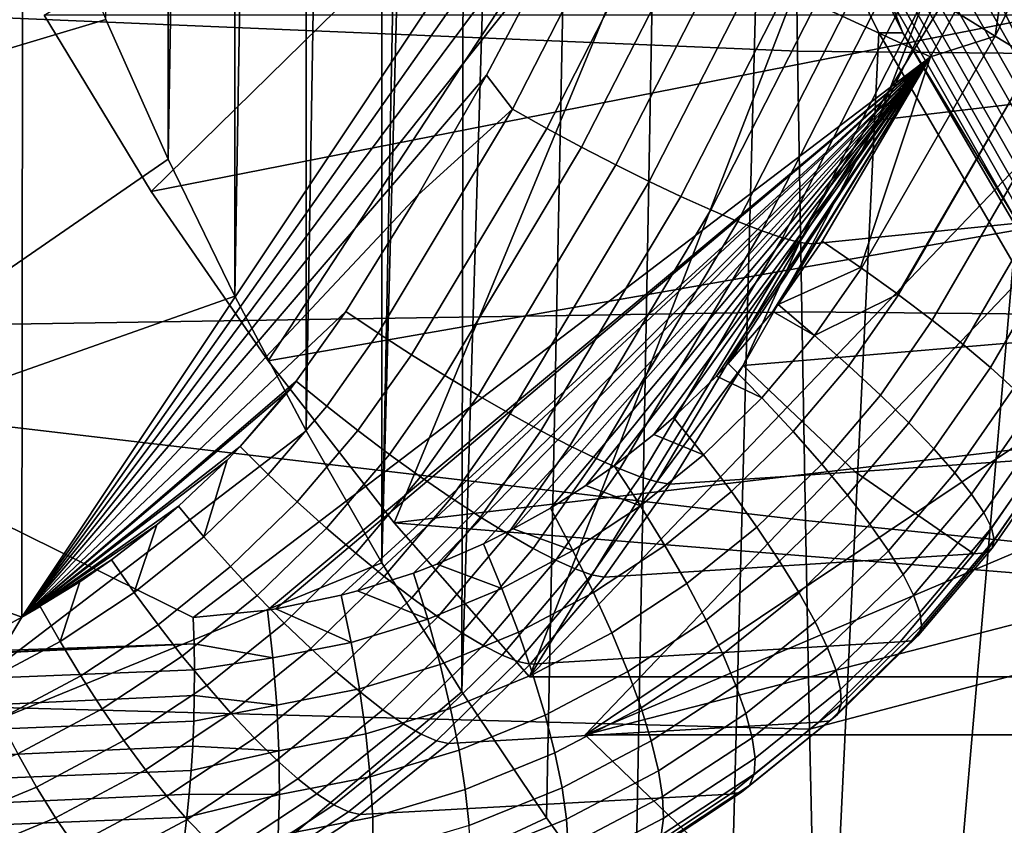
# Model space of a CAD drawing. Header units: metres. Extents: x -25 to 132, y -25 to 25.
# Tile 203 of 256: x 108.25 to 110.65, y -6.34 to -4.37. Entities that reach past the tile are written whole.
import ezdxf

# ---------------------------------------------------------------- set-up
doc = ezdxf.new("R2010")
doc.units = ezdxf.units.M
doc.layers.add('solid_12_061_071_XXX', color=7, linetype='CONTINUOUS')

msp = doc.modelspace()

# ---------------------------------------------------------------- linework, layer by layer
at = {"layer": 'solid_12_061_071_XXX'}
for points in [[(109.241875, 0, 74.82209), (109.130478, -5.696671, 74.788025), (109.130478, 5.696671, 74.788025), (109.325836, 6.011251, 74.847755)], [(108.945702, -5.375093, 74.731537), (108.945702, 5.375093, 74.731537), (109.130478, 5.696671, 74.788025)], [(109.130478, -5.696671, 74.788025), (108.945702, -5.375093, 74.731537), (109.130478, 5.696671, 74.788025)], [(108.771645, -5.046754, 74.678322), (108.771645, 5.046754, 74.678322), (108.945702, 5.375093, 74.731537)], [(108.945702, -5.375093, 74.731537), (108.771645, -5.046754, 74.678322), (108.945702, 5.375093, 74.731537)], [(108.608749, -4.712444, 74.628517), (108.608749, 4.712444, 74.628517), (108.771645, 5.046754, 74.678322)], [(108.771645, -5.046754, 74.678322), (108.608749, -4.712444, 74.628517), (108.771645, 5.046754, 74.678322)], [(108.608749, -4.712444, 74.628517), (108.457138, -4.372459, 74.582169), (108.608749, 4.712444, 74.628517)], [(109.241875, 0, 74.82209), (109.264839, -0.656933, 74.829109), (109.130478, -5.696671, 74.788025)], [(109.333603, -1.310418, 74.850128), (109.325836, -6.011251, 74.847755), (109.130478, -5.696671, 74.788025), (109.264839, -0.656933, 74.829109)], [(109.333603, -1.310418, 74.850128), (109.447792, -1.956897, 74.88504), (109.325836, -6.011251, 74.847755)], [(109.606796, -2.592871, 74.933655), (109.531685, -6.318653, 74.91069), (109.325836, -6.011251, 74.847755), (109.447792, -1.956897, 74.88504)], [(109.809784, -3.215064, 74.995712), (109.747681, -6.618393, 74.976723), (109.531685, -6.318653, 74.91069), (109.606796, -2.592871, 74.933655)], [(106.590088, -2.677933, 156.194489), (110.469086, -4.463519, 157.330566), (108.670227, -5.830436, 156.844452), (105.908531, -4.467626, 156.032181)], [(110.528946, -4.353139, 157.346405), (110.469086, -4.463519, 157.330566), (106.590088, -2.677933, 156.194489), (111.220642, -2.675039, 157.531693)], [(108.251686, -5.829951, 161.61496), (108.254967, -2.913756, 161.597839), (105.968872, -4.114941, 161.012085), (105.969849, -4.996421, 161.008179)], [(109.947563, -3.284975, 162.031982), (110.060333, -2.967337, 162.057526), (108.254967, -2.913756, 161.597839), (108.251686, -5.829951, 161.61496)], [(110.055672, -3.820129, 75.070892), (109.973503, -6.910007, 75.045769), (109.747681, -6.618393, 74.976723), (109.809784, -3.215064, 74.995712)], [(110.129066, -3.261209, 84.067162), (108.567818, -4.791619, 83.589844), (108.306892, -4.36131, 83.510071)], [(110.129066, -3.261209, 84.067162), (108.852791, -5.204911, 83.676964), (108.567818, -4.791619, 83.589844)], [(110.129066, -3.261209, 84.067162), (109.160797, -5.599718, 83.771133), (108.852791, -5.204911, 83.676964)], [(110.383575, -3.66944, 84.144974), (109.490753, -5.974639, 83.872009), (109.160797, -5.599718, 83.771133), (110.129066, -3.261209, 84.067162)], [(109.823456, -3.598478, 162.003571), (109.947563, -3.284975, 162.031982), (108.251686, -5.829951, 161.61496)], [(106.327881, -3.431739, 97.858818), (106.333961, -4.288528, 97.82), (110.144501, -4.449631, 98.787781), (110.135628, -3.813697, 98.81588)], [(109.688293, -3.90716, 161.97226), (109.823456, -3.598478, 162.003571), (108.251686, -5.829951, 161.61496)], [(110.667305, -4.056105, 84.23172), (109.490753, -5.974639, 83.872009), (110.383575, -3.66944, 84.144974)], [(107.10981, -4.775488, 74.924911), (106.823029, -4.014054, 74.837234), (108.188332, -3.676719, 74.499985), (108.316925, -4.027052, 74.539299)], [(111.568764, -3.826201, 99.176109), (110.135628, -3.813697, 98.81588), (110.144501, -4.449631, 98.787781), (111.568535, -4.462975, 99.146324)], [(110.343124, -4.40477, 75.158768), (110.208855, -7.193112, 75.117722), (109.973503, -6.910007, 75.045769), (110.055672, -3.820129, 75.070892)], [(110.114136, -3.82011, 74.879623), (110.401588, -4.404761, 74.967506), (110.343124, -4.40477, 75.158768), (110.055672, -3.820129, 75.070892)], [(110.401588, -4.404761, 74.967506), (110.114136, -3.82011, 74.879623), (110.365845, -4.311785, 74.920265)], [(110.914978, -3.825777, 157.459259), (110.626862, -4.412903, 157.382446), (110.676224, -4.064896, 157.385513)], [(111.013496, -3.875815, 157.51088), (110.721695, -4.470608, 157.432922), (110.626862, -4.412903, 157.382446), (110.914978, -3.825777, 157.459259)], [(109.54229, -4.210633, 161.938019), (109.688293, -3.90716, 161.97226), (108.251686, -5.829951, 161.61496)], [(107.10981, -4.775488, 74.924911), (108.316925, -4.027052, 74.539299), (108.457138, -4.372459, 74.582169)], [(109.44883, -4.590967, 161.911865), (109.739227, -4.023127, 161.980347), (109.54229, -4.210633, 161.938019), (109.38575, -4.508332, 161.900848)], [(109.533134, -4.637855, 161.915268), (109.826469, -4.064259, 161.984222), (109.739227, -4.023127, 161.980347), (109.44883, -4.590967, 161.911865)], [(110.978546, -4.41886, 84.326874), (109.490753, -5.974639, 83.872009), (110.667305, -4.056105, 84.23172)], [(109.617813, -4.683323, 161.906326), (109.913956, -4.104158, 161.975739), (109.826469, -4.064259, 161.984222), (109.533134, -4.637855, 161.915268)], [(110.626862, -4.412903, 157.382446), (110.528946, -4.353139, 157.346405), (110.676224, -4.064896, 157.385513)], [(109.701462, -4.726616, 161.885208), (110.000237, -4.142165, 161.955032), (109.913956, -4.104158, 161.975739), (109.617813, -4.683323, 161.906326)], [(109.782692, -4.767018, 161.852234), (110.083885, -4.177649, 161.922455), (110.000237, -4.142165, 161.955032), (109.701462, -4.726616, 161.885208)], [(109.860168, -4.803859, 161.807983), (110.163513, -4.210021, 161.87854), (110.083885, -4.177649, 161.922455), (109.782692, -4.767018, 161.852234)], [(110.340454, -4.61733, 161.400726), (111.253807, -4.509245, 158.608093), (111.404877, -4.185284, 158.648972), (110.489853, -4.309929, 161.43663)], [(109.38575, -4.508332, 161.900848), (109.54229, -4.210633, 161.938019), (108.251686, -5.829951, 161.61496)], [(109.932594, -4.83653, 161.753174), (110.237808, -4.238747, 161.824005), (110.163513, -4.210021, 161.87854), (109.860168, -4.803859, 161.807983)], [(109.998772, -4.864488, 161.688705), (110.305534, -4.26335, 161.759781), (110.237808, -4.238747, 161.824005), (109.932594, -4.83653, 161.753174)], [(110.518723, -4.250079, 74.806717), (110.827637, -4.794515, 74.901161), (110.797882, -4.811622, 74.907455), (110.487862, -4.265244, 74.812675)], [(110.549652, -4.23392, 74.80677), (110.857391, -4.776285, 74.900856), (110.827637, -4.794515, 74.901161), (110.518723, -4.250079, 74.806717)], [(110.549652, -4.23392, 74.80677), (110.625275, -4.303928, 74.826759), (110.857391, -4.776285, 74.900856)], [(110.057617, -4.887271, 161.615662), (110.365562, -4.283423, 161.686905), (110.305534, -4.26335, 161.759781), (109.998772, -4.864488, 161.688705)], [(110.487862, -4.265244, 74.812675), (110.797882, -4.811622, 74.907455), (110.769028, -4.827085, 74.91954), (110.458015, -4.278951, 74.824455)], [(106.333961, -4.288528, 97.82), (106.341385, -5.144715, 97.772583), (110.154739, -5.085449, 98.755363), (110.144501, -4.449631, 98.787781)], [(110.108147, -4.904502, 161.535233), (110.416916, -4.298633, 161.606598), (110.365562, -4.283423, 161.686905), (110.057617, -4.887271, 161.615662)], [(110.149521, -4.915895, 161.448776), (110.458725, -4.308728, 161.520187), (110.416916, -4.298633, 161.606598), (110.108147, -4.904502, 161.535233)], [(110.430077, -4.290784, 74.841705), (110.741951, -4.840434, 74.93705), (110.717484, -4.851262, 74.959457), (110.404915, -4.300383, 74.863892)], [(110.458015, -4.278951, 74.824455), (110.769028, -4.827085, 74.91954), (110.741951, -4.840434, 74.93705), (110.430077, -4.290784, 74.841705)], [(110.149521, -4.915895, 161.448776), (110.340454, -4.61733, 161.400726), (110.458725, -4.308728, 161.520187)], [(110.458725, -4.308728, 161.520187), (110.340454, -4.61733, 161.400726), (110.489853, -4.309929, 161.43663)], [(110.383278, -4.307455, 74.89035), (110.696365, -4.85924, 74.986069), (110.679237, -4.864125, 75.016075), (110.365845, -4.311785, 74.920265)], [(110.401588, -4.404761, 74.967506), (110.365845, -4.311785, 74.920265), (110.679237, -4.864125, 75.016075)], [(110.404915, -4.300383, 74.863892), (110.717484, -4.851262, 74.959457), (110.696365, -4.85924, 74.986069), (110.383278, -4.307455, 74.89035)], [(110.857391, -4.776285, 74.900856), (110.625275, -4.303928, 74.826759), (110.717384, -4.372146, 74.854919), (110.945465, -4.853009, 74.924652)], [(110.757469, -4.36131, 75.494591), (108.306892, -4.36131, 83.510071), (108.567818, -4.791619, 83.589844)], [(110.757469, -4.36131, 75.494591), (108.567818, -4.791619, 83.589844), (108.852791, -5.204911, 83.676964), (111.078896, -4.816365, 75.43396)], [(110.626862, -4.412903, 157.382446), (110.469086, -4.463519, 157.330566), (110.528946, -4.353139, 157.346405)], [(107.445618, -5.514848, 75.02758), (107.10981, -4.775488, 74.924911), (108.457138, -4.372459, 74.582169), (108.608749, -4.712444, 74.628517)], [(110.978546, -4.41886, 84.326874), (113.429131, -4.41886, 76.311394), (111.94133, -5.974639, 75.856529), (109.490753, -5.974639, 83.872009)], [(110.670601, -4.965887, 75.258896), (110.453575, -7.467542, 75.192543), (110.208855, -7.193112, 75.117722), (110.343124, -4.40477, 75.158768)], [(110.300285, -4.978517, 157.296555), (110.298203, -4.977052, 157.295609), (110.469086, -4.463519, 157.330566), (110.626862, -4.412903, 157.382446)], [(110.721695, -4.470608, 157.432922), (110.388855, -5.042124, 157.344818), (110.300285, -4.978517, 157.296555), (110.626862, -4.412903, 157.382446)], [(110.401588, -4.404761, 74.967506), (110.729088, -4.965909, 75.067635), (110.670601, -4.965887, 75.258896), (110.343124, -4.40477, 75.158768)], [(110.729088, -4.965909, 75.067635), (110.401588, -4.404761, 74.967506), (110.679237, -4.864125, 75.016075)], [(108.67218, -5.894323, 156.848495), (105.061226, -6.018277, 155.838791), (105.908531, -4.467626, 156.032181), (108.670227, -5.830436, 156.844452)], [(110.469086, -4.463519, 157.330566), (108.851028, -5.812126, 156.894714), (108.670227, -5.830436, 156.844452)], [(110.469086, -4.463519, 157.330566), (108.871681, -5.80889, 156.900436), (108.851028, -5.812126, 156.894714)], [(110.469086, -4.463519, 157.330566), (109.031242, -5.775793, 156.944473), (108.871681, -5.80889, 156.900436)], [(110.469086, -4.463519, 157.330566), (109.07058, -5.765377, 156.955307), (109.031242, -5.775793, 156.944473)], [(110.469086, -4.463519, 157.330566), (109.207466, -5.721879, 156.992844), (109.07058, -5.765377, 156.955307)], [(110.469086, -4.463519, 157.330566), (109.264404, -5.700342, 157.008408), (109.207466, -5.721879, 156.992844)], [(110.469086, -4.463519, 157.330566), (109.378159, -5.650879, 157.039413), (109.264404, -5.700342, 157.008408)], [(110.469086, -4.463519, 157.330566), (109.451004, -5.614442, 157.059204), (109.378159, -5.650879, 157.039413)], [(110.469086, -4.463519, 157.330566), (109.54174, -5.563459, 157.083801), (109.451004, -5.614442, 157.059204)], [(110.469086, -4.463519, 157.330566), (109.628265, -5.508581, 157.107178), (109.54174, -5.563459, 157.083801)], [(110.469086, -4.463519, 157.330566), (109.696762, -5.460403, 157.125641), (109.628265, -5.508581, 157.107178)], [(110.469086, -4.463519, 157.330566), (109.794067, -5.38396, 157.15181), (109.696762, -5.460403, 157.125641)], [(110.469086, -4.463519, 157.330566), (109.841835, -5.342632, 157.164612), (109.794067, -5.38396, 157.15181)], [(110.469086, -4.463519, 157.330566), (109.946541, -5.241958, 157.192596), (109.841835, -5.342632, 157.164612)], [(110.469086, -4.463519, 157.330566), (109.975624, -5.211229, 157.200348), (109.946541, -5.241958, 157.192596)], [(110.469086, -4.463519, 157.330566), (110.083954, -5.084127, 157.229126), (109.975624, -5.211229, 157.200348)], [(110.469086, -4.463519, 157.330566), (110.096962, -5.067338, 157.232559), (110.083954, -5.084127, 157.229126)], [(110.469086, -4.463519, 157.330566), (110.204575, -4.912503, 157.260925), (110.096962, -5.067338, 157.232559)], [(111.568535, -4.462975, 99.146324), (110.144501, -4.449631, 98.787781), (110.154739, -5.085449, 98.755363), (111.568298, -5.099288, 99.111984)], [(110.298203, -4.977052, 157.295609), (110.204575, -4.912503, 157.260925), (110.469086, -4.463519, 157.330566)], [(110.390549, -5.043369, 157.345901), (110.388855, -5.042124, 157.344818), (110.721695, -4.470608, 157.432922)], [(110.809586, -4.526441, 157.496429), (110.472717, -5.105081, 157.407074), (110.390549, -5.043369, 157.345901), (110.721695, -4.470608, 157.432922)], [(109.219185, -4.799602, 161.860748), (109.38575, -4.508332, 161.900848), (108.251686, -5.829951, 161.61496)], [(109.44883, -4.590967, 161.911865), (109.38575, -4.508332, 161.900848), (109.219185, -4.799602, 161.860748)], [(110.180939, -4.919332, 161.362), (111.091537, -4.827353, 158.564377), (111.253807, -4.509245, 158.608093), (110.340454, -4.61733, 161.400726)], [(110.889206, -4.579573, 157.571991), (110.548538, -5.164987, 157.481476), (110.472717, -5.105081, 157.407074), (110.809586, -4.526441, 157.496429)], [(113.564369, -4.560282, 76.352745), (111.113792, -4.560282, 84.368225), (109.625992, -6.11606, 83.913361), (112.076569, -6.11606, 75.897881)], [(111.46067, -4.885725, 84.474274), (109.625992, -6.11606, 83.913361), (111.113792, -4.560282, 84.368225)], [(110.959381, -4.629212, 157.658508), (110.615196, -5.220951, 157.56691), (110.548538, -5.164987, 157.481476), (110.889206, -4.579573, 157.571991)], [(109.121788, -5.137375, 161.832733), (109.44883, -4.590967, 161.911865), (109.219185, -4.799602, 161.860748), (109.042732, -5.084294, 161.817688)], [(109.202797, -5.189785, 161.835526), (109.533134, -4.637855, 161.915268), (109.44883, -4.590967, 161.911865), (109.121788, -5.137375, 161.832733)], [(110.149521, -4.915895, 161.448776), (110.180939, -4.919332, 161.362), (110.340454, -4.61733, 161.400726)], [(111.019066, -4.674623, 157.754684), (110.671692, -5.272141, 157.662094), (110.615196, -5.220951, 157.56691), (110.959381, -4.629212, 157.658508)], [(109.284325, -5.240586, 161.826035), (109.617813, -4.683323, 161.906326), (109.533134, -4.637855, 161.915268), (109.202797, -5.189785, 161.835526)], [(109.365013, -5.288937, 161.804382), (109.701462, -4.726616, 161.885208), (109.617813, -4.683323, 161.906326), (109.284325, -5.240586, 161.826035)], [(107.445618, -5.514848, 75.02758), (108.608749, -4.712444, 74.628517), (108.771645, -5.046754, 74.678322)], [(109.443535, -5.334036, 161.770935), (109.782692, -4.767018, 161.852234), (109.701462, -4.726616, 161.885208), (109.365013, -5.288937, 161.804382)], [(109.518578, -5.375136, 161.726242), (109.860168, -4.803859, 161.807983), (109.782692, -4.767018, 161.852234), (109.443535, -5.334036, 161.770935)], [(109.042732, -5.084294, 161.817688), (109.219185, -4.799602, 161.860748), (108.251686, -5.829951, 161.61496)], [(109.588905, -5.411557, 161.671066), (109.932594, -4.83653, 161.753174), (109.860168, -4.803859, 161.807983), (109.518578, -5.375136, 161.726242)], [(111.078896, -4.816365, 75.43396), (108.852791, -5.204911, 83.676964), (109.160797, -5.599718, 83.771133), (111.442009, -5.330844, 75.544975)], [(110.011566, -5.215529, 161.320358), (110.918274, -5.139205, 158.517883), (111.091537, -4.827353, 158.564377), (110.180939, -4.919332, 161.362)], [(109.653351, -5.442695, 161.606293), (109.998772, -4.864488, 161.688705), (109.932594, -4.83653, 161.753174), (109.588905, -5.411557, 161.671066)], [(109.710854, -5.468034, 161.53302), (110.057617, -4.887271, 161.615662), (109.998772, -4.864488, 161.688705), (109.653351, -5.442695, 161.606293)], [(111.830444, -5.182423, 84.587326), (109.625992, -6.11606, 83.913361), (111.46067, -4.885725, 84.474274)], [(109.760452, -5.487154, 161.452454), (110.108147, -4.904502, 161.535233), (110.057617, -4.887271, 161.615662), (109.710854, -5.468034, 161.53302)], [(109.801323, -5.49974, 161.365906), (110.149521, -4.915895, 161.448776), (110.108147, -4.904502, 161.535233), (109.760452, -5.487154, 161.452454)], [(109.801323, -5.49974, 161.365906), (110.011566, -5.215529, 161.320358), (110.149521, -4.915895, 161.448776)], [(110.149521, -4.915895, 161.448776), (110.011566, -5.215529, 161.320358), (110.180939, -4.919332, 161.362)], [(110.298203, -4.977052, 157.295609), (110.096962, -5.067338, 157.232559), (110.204575, -4.912503, 157.260925)], [(111.036415, -5.500563, 75.370735), (110.70739, -7.732945, 75.270142), (110.453575, -7.467542, 75.192543), (110.670601, -4.965887, 75.258896)], [(110.185951, -5.142542, 157.266403), (110.096962, -5.067338, 157.232559), (110.298203, -4.977052, 157.295609), (110.300285, -4.978517, 157.296555)], [(110.185951, -5.142542, 157.266403), (110.300285, -4.978517, 157.296555), (110.388855, -5.042124, 157.344818)], [(108.193687, -5.861255, 161.59967), (108.251686, -5.829951, 161.61496), (105.969849, -4.996421, 161.008179), (105.971436, -6.172389, 161.001816)], [(110.269638, -5.216404, 157.313904), (110.185951, -5.142542, 157.266403), (110.388855, -5.042124, 157.344818), (110.390549, -5.043369, 157.345901)], [(110.346786, -5.287876, 157.374359), (110.269638, -5.216404, 157.313904), (110.390549, -5.043369, 157.345901), (110.472717, -5.105081, 157.407074)], [(107.828728, -6.228346, 75.144707), (107.445618, -5.514848, 75.02758), (108.771645, -5.046754, 74.678322), (108.945702, -5.375093, 74.731537)], [(110.185951, -5.142542, 157.266403), (110.083954, -5.084127, 157.229126), (110.096962, -5.067338, 157.232559)], [(106.341385, -5.144715, 97.772583), (110.16391, -5.594011, 98.726311), (110.154739, -5.085449, 98.755363)], [(108.921722, -5.254434, 161.787674), (109.042732, -5.084294, 161.817688), (108.251686, -5.829951, 161.61496)], [(109.121788, -5.137375, 161.832733), (109.042732, -5.084294, 161.817688), (108.921722, -5.254434, 161.787674), (108.995842, -5.315079, 161.801514)], [(110.057129, -5.294828, 157.232178), (109.975624, -5.211229, 157.200348), (110.083954, -5.084127, 157.229126), (110.185951, -5.142542, 157.266403)], [(111.568054, -5.735071, 99.073105), (111.568298, -5.099288, 99.111984), (110.154739, -5.085449, 98.755363), (110.16391, -5.594011, 98.726311)], [(110.41626, -5.355908, 157.446899), (110.346786, -5.287876, 157.374359), (110.472717, -5.105081, 157.407074), (110.548538, -5.164987, 157.481476)], [(109.071983, -5.374758, 161.803055), (109.202797, -5.189785, 161.835526), (109.121788, -5.137375, 161.832733), (108.995842, -5.315079, 161.801514)], [(110.284851, -5.474882, 159.867996), (110.73423, -5.444398, 158.468689), (110.918274, -5.139205, 158.517883), (110.011566, -5.215529, 161.320358)], [(106.341385, -5.144715, 97.772583), (106.350151, -6.000227, 97.71656), (110.173958, -6.102502, 98.694489), (110.16391, -5.594011, 98.726311)], [(110.133446, -5.376983, 157.277618), (110.057129, -5.294828, 157.232178), (110.185951, -5.142542, 157.266403), (110.269638, -5.216404, 157.313904)], [(112.220856, -5.448579, 84.706688), (109.625992, -6.11606, 83.913361), (111.830444, -5.182423, 84.587326)], [(110.477028, -5.419498, 157.530441), (110.41626, -5.355908, 157.446899), (110.548538, -5.164987, 157.481476), (110.615196, -5.220951, 157.56691)], [(109.148811, -5.432572, 161.792297), (109.284325, -5.240586, 161.826035), (109.202797, -5.189785, 161.835526), (109.071983, -5.374758, 161.803055)], [(110.057129, -5.294828, 157.232178), (109.946541, -5.241958, 157.192596), (109.975624, -5.211229, 157.200348)], [(109.801323, -5.49974, 161.365906), (109.832535, -5.505572, 161.275879), (110.011566, -5.215529, 161.320358)], [(110.011566, -5.215529, 161.320358), (109.832535, -5.505572, 161.275879), (110.284851, -5.474882, 159.867996)], [(110.203476, -5.456505, 157.336014), (110.133446, -5.376983, 157.277618), (110.269638, -5.216404, 157.313904), (110.346786, -5.287876, 157.374359)], [(110.528198, -5.477711, 157.623749), (110.477028, -5.419498, 157.530441), (110.615196, -5.220951, 157.56691), (110.671692, -5.272141, 157.662094)], [(108.907463, -5.272474, 161.784103), (108.921722, -5.254434, 161.787674), (108.251686, -5.829951, 161.61496)], [(108.78476, -5.413761, 161.753143), (108.921722, -5.254434, 161.787674), (108.907463, -5.272474, 161.784103)], [(108.995842, -5.315079, 161.801514), (108.921722, -5.254434, 161.787674), (108.78476, -5.413761, 161.753143), (108.853241, -5.481435, 161.765549)], [(109.225052, -5.487559, 161.769379), (109.365013, -5.288937, 161.804382), (109.284325, -5.240586, 161.826035), (109.148811, -5.432572, 161.792297)], [(109.915092, -5.43384, 157.194229), (109.841835, -5.342632, 157.164612), (109.946541, -5.241958, 157.192596), (110.057129, -5.294828, 157.232178)], [(108.78476, -5.413761, 161.753143), (108.907463, -5.272474, 161.784103), (108.251686, -5.829951, 161.61496)], [(110.569023, -5.52969, 157.725479), (110.528198, -5.477711, 157.623749), (110.671692, -5.272141, 157.662094), (110.717194, -5.317795, 157.765625)], [(109.299431, -5.538803, 161.734711), (109.443535, -5.334036, 161.770935), (109.365013, -5.288937, 161.804382), (109.225052, -5.487559, 161.769379)], [(109.983322, -5.52349, 157.237411), (109.915092, -5.43384, 157.194229), (110.057129, -5.294828, 157.232178), (110.133446, -5.376983, 157.277618)], [(110.266197, -5.532231, 157.406509), (110.203476, -5.456505, 157.336014), (110.346786, -5.287876, 157.374359), (110.41626, -5.355908, 157.446899)], [(108.995842, -5.315079, 161.801514), (108.853241, -5.481435, 161.765549), (108.923889, -5.548009, 161.765625), (109.071983, -5.374758, 161.803055)], [(111.840858, -5.815495, 75.666916), (111.442009, -5.330844, 75.544975), (109.160797, -5.599718, 83.771133)], [(110.598907, -5.574669, 157.834106), (110.569023, -5.52969, 157.725479), (110.717194, -5.317795, 157.765625), (110.751015, -5.357234, 157.875961)], [(109.37072, -5.585452, 161.688843), (109.518578, -5.375136, 161.726242), (109.443535, -5.334036, 161.770935), (109.299431, -5.538803, 161.734711)], [(109.915092, -5.43384, 157.194229), (109.794067, -5.38396, 157.15181), (109.841835, -5.342632, 157.164612)], [(110.320686, -5.603052, 157.488068), (110.266197, -5.532231, 157.406509), (110.41626, -5.355908, 157.446899), (110.477028, -5.419498, 157.530441)], [(107.828728, -6.228346, 75.144707), (108.945702, -5.375093, 74.731537), (109.130478, -5.696671, 74.788025)], [(109.071983, -5.374758, 161.803055), (108.923889, -5.548009, 161.765625), (108.995422, -5.612468, 161.753357), (109.148811, -5.432572, 161.792297)], [(109.437729, -5.626729, 161.632568), (109.588905, -5.411557, 161.671066), (109.518578, -5.375136, 161.726242), (109.37072, -5.585452, 161.688843)], [(110.04554, -5.610291, 157.293533), (109.983322, -5.52349, 157.237411), (110.133446, -5.376983, 157.277618), (110.203476, -5.456505, 157.336014)], [(110.617393, -5.611988, 157.948029), (110.598907, -5.574669, 157.834106), (110.751015, -5.357234, 157.875961), (110.772659, -5.389872, 157.991455)], [(109.761139, -5.558332, 157.152878), (109.696762, -5.460403, 157.125641), (109.794067, -5.38396, 157.15181), (109.915092, -5.43384, 157.194229)], [(110.624222, -5.641097, 158.065598), (110.617393, -5.611988, 157.948029), (110.772659, -5.389872, 157.991455), (110.781807, -5.415224, 158.110397)], [(108.753021, -5.446732, 161.745056), (108.78476, -5.413761, 161.753143), (108.251686, -5.829951, 161.61496)], [(108.853241, -5.481435, 161.765549), (108.78476, -5.413761, 161.753143), (108.753021, -5.446732, 161.745056), (108.69635, -5.633376, 161.725403)], [(109.499336, -5.661948, 161.566803), (109.653351, -5.442695, 161.606293), (109.588905, -5.411557, 161.671066), (109.437729, -5.626729, 161.632568)], [(110.366158, -5.667931, 157.579514), (110.320686, -5.603052, 157.488068), (110.477028, -5.419498, 157.530441), (110.528198, -5.477711, 157.623749)], [(110.619293, -5.661567, 158.185074), (110.624222, -5.641097, 158.065598), (110.781807, -5.415224, 158.110397), (110.77832, -5.432911, 158.231018)], [(108.634087, -5.559283, 161.7146), (108.753021, -5.446732, 161.745056), (108.251686, -5.829951, 161.61496)], [(108.69635, -5.633376, 161.725403), (108.753021, -5.446732, 161.745056), (108.634087, -5.559283, 161.7146)], [(109.148811, -5.432572, 161.792297), (108.995422, -5.612468, 161.753357), (109.06665, -5.67373, 161.728943), (109.225052, -5.487559, 161.769379)], [(109.554527, -5.690522, 161.492645), (109.710854, -5.468034, 161.53302), (109.653351, -5.442695, 161.606293), (109.499336, -5.661948, 161.566803)], [(112.220856, -5.448579, 84.706688), (111.168823, -7.354011, 84.385048), (109.984535, -6.461088, 84.022972), (109.625992, -6.11606, 83.913361)], [(109.820641, -5.654617, 157.193634), (109.761139, -5.558332, 157.152878), (109.915092, -5.43384, 157.194229), (109.983322, -5.52349, 157.237411)], [(110.574615, -5.675518, 158.422668), (110.73423, -5.444398, 158.468689), (110.284851, -5.474882, 159.867996)], [(110.762444, -5.44262, 158.350418), (110.73423, -5.444398, 158.468689), (110.574615, -5.675518, 158.422668), (110.602676, -5.673097, 158.304672)], [(110.602676, -5.673097, 158.304672), (110.619293, -5.661567, 158.185074), (110.77832, -5.432911, 158.231018), (110.762444, -5.44262, 158.350418)], [(109.602379, -5.711976, 161.411346), (109.760452, -5.487154, 161.452454), (109.710854, -5.468034, 161.53302), (109.554527, -5.690522, 161.492645)], [(109.761139, -5.558332, 157.152878), (109.628265, -5.508581, 157.107178), (109.696762, -5.460403, 157.125641)], [(109.673004, -5.732216, 161.232758), (110.574615, -5.675518, 158.422668), (110.284851, -5.474882, 159.867996), (109.832535, -5.505572, 161.275879)], [(110.100845, -5.692978, 157.361801), (110.04554, -5.610291, 157.293533), (110.203476, -5.456505, 157.336014), (110.266197, -5.532231, 157.406509)], [(108.853241, -5.481435, 161.765549), (108.69635, -5.633376, 161.725403), (108.760887, -5.706285, 161.723816), (108.923889, -5.548009, 161.765625)], [(109.225052, -5.487559, 161.769379), (109.06665, -5.67373, 161.728943), (109.136383, -5.73077, 161.69278), (109.299431, -5.538803, 161.734711)], [(109.64209, -5.725953, 161.324234), (109.801323, -5.49974, 161.365906), (109.760452, -5.487154, 161.452454), (109.602379, -5.711976, 161.411346)], [(109.801323, -5.49974, 161.365906), (109.64209, -5.725953, 161.324234), (109.673004, -5.732216, 161.232758), (109.832535, -5.505572, 161.275879)], [(110.401939, -5.725919, 157.679489), (110.366158, -5.667931, 157.579514), (110.528198, -5.477711, 157.623749), (110.569023, -5.52969, 157.725479)], [(109.596664, -5.667192, 157.10849), (109.54174, -5.563459, 157.083801), (109.628265, -5.508581, 157.107178), (109.761139, -5.558332, 157.152878)], [(109.874428, -5.747865, 157.24733), (109.820641, -5.654617, 157.193634), (109.983322, -5.52349, 157.237411), (110.04554, -5.610291, 157.293533)], [(108.923889, -5.548009, 161.765625), (108.760887, -5.706285, 161.723816), (108.82653, -5.776841, 161.709854), (108.995422, -5.612468, 161.753357)], [(109.299431, -5.538803, 161.734711), (109.136383, -5.73077, 161.69278), (109.203445, -5.782633, 161.645493), (109.37072, -5.585452, 161.688843)], [(110.14843, -5.77035, 157.441208), (110.100845, -5.692978, 157.361801), (110.266197, -5.532231, 157.406509), (110.320686, -5.603052, 157.488068)], [(110.427498, -5.776166, 157.78653), (110.401939, -5.725919, 157.679489), (110.569023, -5.52969, 157.725479), (110.598907, -5.574669, 157.834106)], [(108.581146, -5.604414, 161.700958), (108.634087, -5.559283, 161.7146), (108.251686, -5.829951, 161.61496)], [(108.69635, -5.633376, 161.725403), (108.634087, -5.559283, 161.7146), (108.581146, -5.604414, 161.700958), (108.526505, -5.769584, 161.681381)], [(109.596664, -5.667192, 157.10849), (109.451004, -5.614442, 157.059204), (109.54174, -5.563459, 157.083801)], [(109.646889, -5.769199, 157.146652), (109.596664, -5.667192, 157.10849), (109.761139, -5.558332, 157.152878), (109.820641, -5.654617, 157.193634)], [(109.37072, -5.585452, 161.688843), (109.203445, -5.782633, 161.645493), (109.266708, -5.828449, 161.587875), (109.437729, -5.626729, 161.632568)], [(111.568054, -5.735071, 99.073105), (110.16391, -5.594011, 98.726311), (110.173958, -6.102502, 98.694489)], [(110.442474, -5.817939, 157.899094), (110.427498, -5.776166, 157.78653), (110.598907, -5.574669, 157.834106), (110.617393, -5.611988, 157.948029)], [(108.471016, -5.689711, 161.672394), (108.581146, -5.604414, 161.700958), (108.251686, -5.829951, 161.61496)], [(108.526505, -5.769584, 161.681381), (108.581146, -5.604414, 161.700958), (108.471016, -5.689711, 161.672394)], [(108.995422, -5.612468, 161.753357), (108.82653, -5.776841, 161.709854), (108.892189, -5.843855, 161.683746), (109.06665, -5.67373, 161.728943)], [(109.160797, -5.599718, 83.771133), (109.490753, -5.974639, 83.872009), (111.94133, -5.974639, 75.856529), (111.840858, -5.815495, 75.666916)], [(109.423164, -5.759445, 157.061432), (109.378159, -5.650879, 157.039413), (109.451004, -5.614442, 157.059204), (109.596664, -5.667192, 157.10849)], [(109.921722, -5.836724, 157.313202), (109.874428, -5.747865, 157.24733), (110.04554, -5.610291, 157.293533), (110.100845, -5.692978, 157.361801)], [(110.187614, -5.841279, 157.530594), (110.14843, -5.77035, 157.441208), (110.320686, -5.603052, 157.488068), (110.366158, -5.667931, 157.579514)], [(110.446648, -5.850624, 158.015503), (110.442474, -5.817939, 157.899094), (110.617393, -5.611988, 157.948029), (110.624222, -5.641097, 158.065598)], [(108.69635, -5.633376, 161.725403), (108.526505, -5.769584, 161.681381), (108.584358, -5.848205, 161.677948), (108.760887, -5.706285, 161.723816)], [(109.437729, -5.626729, 161.632568), (109.266708, -5.828449, 161.587875), (109.325127, -5.867451, 161.520859), (109.499336, -5.661948, 161.566803)], [(110.439941, -5.873744, 158.134079), (110.446648, -5.850624, 158.015503), (110.624222, -5.641097, 158.065598), (110.619293, -5.661567, 158.185074)], [(109.423164, -5.759445, 157.061432), (109.264404, -5.700342, 157.008408), (109.378159, -5.650879, 157.039413)], [(109.499336, -5.661948, 161.566803), (109.325127, -5.867451, 161.520859), (109.377716, -5.898985, 161.445618), (109.554527, -5.690522, 161.492645)], [(109.463654, -5.866218, 157.096893), (109.423164, -5.759445, 157.061432), (109.596664, -5.667192, 157.10849), (109.646889, -5.769199, 157.146652)], [(109.691711, -5.868009, 157.197769), (109.646889, -5.769199, 157.146652), (109.820641, -5.654617, 157.193634), (109.874428, -5.747865, 157.24733)], [(110.217819, -5.904732, 157.628677), (110.187614, -5.841279, 157.530594), (110.366158, -5.667931, 157.579514), (110.401939, -5.725919, 157.679489)], [(110.42247, -5.886959, 158.253067), (110.439941, -5.873744, 158.134079), (110.619293, -5.661567, 158.185074), (110.602676, -5.673097, 158.304672)], [(108.39389, -5.743217, 161.652267), (108.471016, -5.689711, 161.672394), (108.251686, -5.829951, 161.61496)], [(108.526505, -5.769584, 161.681381), (108.471016, -5.689711, 161.672394), (108.39389, -5.743217, 161.652267), (108.3452, -5.888879, 161.633896)], [(109.06665, -5.67373, 161.728943), (108.892189, -5.843855, 161.683746), (108.956749, -5.906198, 161.64595), (109.136383, -5.73077, 161.69278)], [(109.554527, -5.690522, 161.492645), (109.377716, -5.898985, 161.445618), (109.423592, -5.922524, 161.363373), (109.602379, -5.711976, 161.411346)], [(109.492256, -5.944178, 161.183502), (110.394485, -5.890078, 158.370728), (110.574615, -5.675518, 158.422668), (109.673004, -5.732216, 161.232758)], [(110.602676, -5.673097, 158.304672), (110.574615, -5.675518, 158.422668), (110.394485, -5.890078, 158.370728), (110.42247, -5.886959, 158.253067)], [(108.257622, -6.913149, 75.275833), (107.828728, -6.228346, 75.144707), (109.130478, -5.696671, 74.788025), (109.325836, -6.011251, 74.847755)], [(108.760887, -5.706285, 161.723816), (108.584358, -5.848205, 161.677948), (108.643562, -5.924253, 161.662109), (108.82653, -5.776841, 161.709854)], [(109.242203, -5.834264, 157.012085), (109.207466, -5.721879, 156.992844), (109.264404, -5.700342, 157.008408), (109.423164, -5.759445, 157.061432)], [(109.602379, -5.711976, 161.411346), (109.423592, -5.922524, 161.363373), (109.461983, -5.937673, 161.275513), (109.64209, -5.725953, 161.324234)], [(109.961845, -5.91991, 157.390274), (109.921722, -5.836724, 157.313202), (110.100845, -5.692978, 157.361801), (110.14843, -5.77035, 157.441208)], [(109.136383, -5.73077, 161.69278), (108.956749, -5.906198, 161.64595), (109.019119, -5.962818, 161.597107), (109.203445, -5.782633, 161.645493)], [(109.242203, -5.834264, 157.012085), (109.07058, -5.765377, 156.955307), (109.207466, -5.721879, 156.992844)], [(109.64209, -5.725953, 161.324234), (109.461983, -5.937673, 161.275513), (109.492256, -5.944178, 161.183502), (109.673004, -5.732216, 161.232758)], [(111.568054, -5.735071, 99.073105), (110.173958, -6.102502, 98.694489), (110.184883, -6.610868, 98.659904), (111.567818, -6.370249, 99.029678)], [(110.238602, -5.959786, 157.733994), (110.217819, -5.904732, 157.628677), (110.401939, -5.725919, 157.679489), (110.427498, -5.776166, 157.78653)], [(108.3452, -5.888879, 161.633896), (108.39389, -5.743217, 161.652267), (108.251686, -5.829951, 161.61496), (108.29702, -5.803893, 161.626877)], [(109.272591, -5.944812, 157.044739), (109.242203, -5.834264, 157.012085), (109.423164, -5.759445, 157.061432), (109.463654, -5.866218, 157.096893)], [(109.730484, -5.962199, 157.261093), (109.691711, -5.868009, 157.197769), (109.874428, -5.747865, 157.24733), (109.921722, -5.836724, 157.313202)], [(108.526505, -5.769584, 161.681381), (108.3452, -5.888879, 161.633896), (108.395851, -5.972531, 161.628418), (108.584358, -5.848205, 161.677948)], [(108.82653, -5.776841, 161.709854), (108.643562, -5.924253, 161.662109), (108.703133, -5.99644, 161.634171), (108.892189, -5.843855, 161.683746)], [(109.05542, -5.890978, 156.960861), (108.871681, -5.80889, 156.900436), (109.031242, -5.775793, 156.944473)], [(109.203445, -5.782633, 161.645493), (109.019119, -5.962818, 161.597107), (109.078247, -6.01276, 161.53801), (109.266708, -5.828449, 161.587875)], [(109.05542, -5.890978, 156.960861), (109.031242, -5.775793, 156.944473), (109.07058, -5.765377, 156.955307), (109.242203, -5.834264, 157.012085)], [(109.499054, -5.969663, 157.145294), (109.463654, -5.866218, 157.096893), (109.646889, -5.769199, 157.146652), (109.691711, -5.868009, 157.197769)], [(109.994217, -5.996218, 157.477463), (109.961845, -5.91991, 157.390274), (110.14843, -5.77035, 157.441208), (110.187614, -5.841279, 157.530594)], [(110.249664, -6.005641, 157.845047), (110.238602, -5.959786, 157.733994), (110.427498, -5.776166, 157.78653), (110.442474, -5.817939, 157.899094)], [(108.3452, -5.888879, 161.633896), (108.29702, -5.803893, 161.626877), (108.251686, -5.829951, 161.61496), (108.154076, -5.990209, 161.583359)], [(108.67218, -5.894323, 156.848495), (108.670227, -5.830436, 156.844452), (108.851028, -5.812126, 156.894714), (108.864517, -5.929075, 156.908203)], [(108.864517, -5.929075, 156.908203), (108.851028, -5.812126, 156.894714), (108.871681, -5.80889, 156.900436), (109.05542, -5.890978, 156.960861)], [(108.154076, -5.990209, 161.583359), (108.251686, -5.829951, 161.61496), (108.193687, -5.861255, 161.59967)], [(109.075439, -6.00429, 156.990616), (109.05542, -5.890978, 156.960861), (109.242203, -5.834264, 157.012085), (109.272591, -5.944812, 157.044739)], [(109.266708, -5.828449, 161.587875), (109.078247, -6.01276, 161.53801), (109.133148, -6.055183, 161.469681), (109.325127, -5.867451, 161.520859)], [(109.76265, -6.050415, 157.335724), (109.730484, -5.962199, 157.261093), (109.921722, -5.836724, 157.313202), (109.961845, -5.91991, 157.390274)], [(110.250839, -6.041627, 157.96019), (110.249664, -6.005641, 157.845047), (110.442474, -5.817939, 157.899094), (110.446648, -5.850624, 158.015503)], [(108.584358, -5.848205, 161.677948), (108.395851, -5.972531, 161.628418), (108.448128, -6.053411, 161.610565), (108.643562, -5.924253, 161.662109)], [(108.892189, -5.843855, 161.683746), (108.703133, -5.99644, 161.634171), (108.762039, -6.063542, 161.594589), (108.956749, -5.906198, 161.64595)], [(110.018364, -6.064545, 157.573486), (109.994217, -5.996218, 157.477463), (110.187614, -5.841279, 157.530594), (110.217819, -5.904732, 157.628677)], [(110.242119, -6.067222, 158.077774), (110.250839, -6.041627, 157.96019), (110.446648, -5.850624, 158.015503), (110.439941, -5.873744, 158.134079)], [(109.325127, -5.867451, 161.520859), (109.133148, -6.055183, 161.469681), (109.182884, -6.089372, 161.39325), (109.377716, -5.898985, 161.445618)], [(109.298218, -6.051934, 157.090332), (109.272591, -5.944812, 157.044739), (109.463654, -5.866218, 157.096893), (109.499054, -5.969663, 157.145294)], [(109.52887, -6.068301, 157.205948), (109.499054, -5.969663, 157.145294), (109.691711, -5.868009, 157.197769), (109.730484, -5.962199, 157.261093)], [(110.223625, -6.082052, 158.196075), (110.242119, -6.067222, 158.077774), (110.439941, -5.873744, 158.134079), (110.42247, -5.886959, 158.253067)], [(108.673019, -5.957864, 156.856461), (97.703407, -6.400365, 153.795486), (97.762131, -6.397321, 153.811768), (108.67218, -5.894323, 156.848495)], [(108.67218, -5.894323, 156.848495), (97.762131, -6.397321, 153.811768), (100.337067, -6.263745, 154.525894)], [(108.67218, -5.894323, 156.848495), (100.337067, -6.263745, 154.525894), (101.425171, -6.207252, 154.827972)], [(108.67218, -5.894323, 156.848495), (101.425171, -6.207252, 154.827972), (105.061226, -6.018277, 155.838791)], [(108.3452, -5.888879, 161.633896), (108.154076, -5.990209, 161.583359), (108.197083, -6.078159, 161.575714), (108.395851, -5.972531, 161.628418)], [(108.864517, -5.929075, 156.908203), (108.673019, -5.957864, 156.856461), (108.67218, -5.894323, 156.848495)], [(108.956749, -5.906198, 161.64595), (108.762039, -6.063542, 161.594589), (108.819298, -6.12442, 161.544037), (109.019119, -5.962818, 161.597107)], [(108.873985, -6.044124, 156.934998), (108.864517, -5.929075, 156.908203), (109.05542, -5.890978, 156.960861), (109.075439, -6.00429, 156.990616)], [(109.377716, -5.898985, 161.445618), (109.182884, -6.089372, 161.39325), (109.226616, -6.11475, 161.310028), (109.423592, -5.922524, 161.363373)], [(109.293259, -6.137516, 161.128891), (110.195633, -6.085903, 158.31337), (110.394485, -5.890078, 158.370728), (109.492256, -5.944178, 161.183502)], [(110.033943, -6.1239, 157.676956), (110.018364, -6.064545, 157.573486), (110.217819, -5.904732, 157.628677), (110.238602, -5.959786, 157.733994)], [(110.42247, -5.886959, 158.253067), (110.394485, -5.890078, 158.370728), (110.195633, -6.085903, 158.31337), (110.223625, -6.082052, 158.196075)], [(108.643562, -5.924253, 161.662109), (108.448128, -6.053411, 161.610565), (108.501137, -6.130142, 161.580643), (108.703133, -5.99644, 161.634171)], [(108.864517, -5.929075, 156.908203), (108.873985, -6.044124, 156.934998), (108.672737, -6.020797, 156.868332), (108.673019, -5.957864, 156.856461)], [(109.423592, -5.922524, 161.363373), (109.226616, -6.11475, 161.310028), (109.263618, -6.130889, 161.22142), (109.461983, -5.937673, 161.275513)], [(109.78775, -6.131387, 157.420563), (109.76265, -6.050415, 157.335724), (109.961845, -5.91991, 157.390274), (109.994217, -5.996218, 157.477463)], [(109.091026, -6.114105, 157.033325), (109.075439, -6.00429, 156.990616), (109.272591, -5.944812, 157.044739), (109.298218, -6.051934, 157.090332)], [(109.461983, -5.937673, 161.275513), (109.263618, -6.130889, 161.22142), (109.293259, -6.137516, 161.128891), (109.492256, -5.944178, 161.183502)], [(108.672737, -6.020797, 156.868332), (97.704597, -6.523935, 153.811874), (97.703407, -6.400365, 153.795486), (108.673019, -5.957864, 156.856461)], [(108.395851, -5.972531, 161.628418), (108.197083, -6.078159, 161.575714), (108.241997, -6.163162, 161.555695), (108.448128, -6.053411, 161.610565)], [(109.019119, -5.962818, 161.597107), (108.819298, -6.12442, 161.544037), (108.873932, -6.178041, 161.483383), (109.078247, -6.01276, 161.53801)], [(109.318718, -6.154106, 157.148209), (109.298218, -6.051934, 157.090332), (109.499054, -5.969663, 157.145294), (109.52887, -6.068301, 157.205948)], [(109.552666, -6.160722, 157.277985), (109.52887, -6.068301, 157.205948), (109.730484, -5.962199, 157.261093), (109.76265, -6.050415, 157.335724)], [(110.040726, -6.173427, 157.786377), (110.033943, -6.1239, 157.676956), (110.238602, -5.959786, 157.733994), (110.249664, -6.005641, 157.845047)], [(106.350151, -6.000227, 97.71656), (106.360252, -6.854993, 97.651947), (110.184883, -6.610868, 98.659904), (110.173958, -6.102502, 98.694489)], [(108.703133, -5.99644, 161.634171), (108.501137, -6.130142, 161.580643), (108.553978, -6.201414, 161.539139), (108.762039, -6.063542, 161.594589)], [(108.879349, -6.155637, 156.974747), (108.873985, -6.044124, 156.934998), (109.075439, -6.00429, 156.990616), (109.091026, -6.114105, 157.033325)], [(109.80542, -6.203952, 157.514404), (109.78775, -6.131387, 157.420563), (109.994217, -5.996218, 157.477463), (110.018364, -6.064545, 157.573486)], [(108.672737, -6.020797, 156.868332), (108.671341, -6.082866, 156.884064), (97.704597, -6.523935, 153.811874)], [(108.257622, -6.913149, 75.275833), (109.325836, -6.011251, 74.847755), (109.531685, -6.318653, 74.91069)], [(108.873985, -6.044124, 156.934998), (108.671341, -6.082866, 156.884064), (108.672737, -6.020797, 156.868332)], [(109.078247, -6.01276, 161.53801), (108.873932, -6.178041, 161.483383), (108.925011, -6.223496, 161.413635), (109.133148, -6.055183, 161.469681)], [(110.038605, -6.212407, 157.900162), (110.040726, -6.173427, 157.786377), (110.249664, -6.005641, 157.845047), (110.250839, -6.041627, 157.96019)], [(108.873985, -6.044124, 156.934998), (108.879349, -6.155637, 156.974747), (108.668839, -6.143816, 156.903564), (108.671341, -6.082866, 156.884064)], [(109.101952, -6.218872, 157.088364), (109.091026, -6.114105, 157.033325), (109.298218, -6.051934, 157.090332), (109.318718, -6.154106, 157.148209)], [(109.570099, -6.245605, 157.360382), (109.552666, -6.160722, 157.277985), (109.76265, -6.050415, 157.335724), (109.78775, -6.131387, 157.420563)], [(110.027626, -6.240277, 158.016678), (110.038605, -6.212407, 157.900162), (110.250839, -6.041627, 157.96019), (110.242119, -6.067222, 158.077774)], [(108.448128, -6.053411, 161.610565), (108.241997, -6.163162, 161.555695), (108.288048, -6.243762, 161.523651), (108.501137, -6.130142, 161.580643)], [(108.762039, -6.063542, 161.594589), (108.553978, -6.201414, 161.539139), (108.605743, -6.266011, 161.486786), (108.819298, -6.12442, 161.544037)], [(109.133148, -6.055183, 161.469681), (108.925011, -6.223496, 161.413635), (108.971672, -6.260015, 161.335983), (109.182884, -6.089372, 161.39325)], [(109.333809, -6.249876, 157.217575), (109.318718, -6.154106, 157.148209), (109.52887, -6.068301, 157.205948), (109.552666, -6.160722, 157.277985)], [(109.815414, -6.267065, 157.615906), (109.80542, -6.203952, 157.514404), (110.018364, -6.064545, 157.573486), (110.033943, -6.1239, 157.676956)], [(110.007935, -6.256633, 158.134216), (110.027626, -6.240277, 158.016678), (110.242119, -6.067222, 158.077774), (110.223625, -6.082052, 158.196075)], [(108.668839, -6.143816, 156.903564), (97.70179, -6.644533, 153.842957), (97.704597, -6.523935, 153.811874), (108.671341, -6.082866, 156.884064)], [(109.182884, -6.089372, 161.39325), (108.971672, -6.260015, 161.335983), (109.01313, -6.286978, 161.25177), (109.226616, -6.11475, 161.310028)], [(109.077705, -6.310595, 161.069366), (109.979828, -6.261239, 158.251099), (110.195633, -6.085903, 158.31337), (109.293259, -6.137516, 161.128891)], [(110.223625, -6.082052, 158.196075), (110.195633, -6.085903, 158.31337), (109.979828, -6.261239, 158.251099), (110.007935, -6.256633, 158.134216)], [(108.819298, -6.12442, 161.544037), (108.605743, -6.266011, 161.486786), (108.655548, -6.322832, 161.424469), (108.873932, -6.178041, 161.483383)], [(108.880516, -6.262047, 157.026901), (108.879349, -6.155637, 156.974747), (109.091026, -6.114105, 157.033325), (109.101952, -6.218872, 157.088364)], [(109.226616, -6.11475, 161.310028), (109.01313, -6.286978, 161.25177), (109.048668, -6.303928, 161.162384), (109.263618, -6.130889, 161.22142)], [(112.273186, -6.267576, 75.799088), (112.076569, -6.11606, 75.897881), (109.625992, -6.11606, 83.913361), (109.984535, -6.461088, 84.022972)], [(109.817574, -6.319818, 157.723602), (109.815414, -6.267065, 157.615906), (110.033943, -6.1239, 157.676956), (110.040726, -6.173427, 157.786377)], [(108.668839, -6.143816, 156.903564), (108.66523, -6.203395, 156.926788), (97.70179, -6.644533, 153.842957)], [(108.501137, -6.130142, 161.580643), (108.288048, -6.243762, 161.523651), (108.334435, -6.318574, 161.480118), (108.553978, -6.201414, 161.539139)], [(108.879349, -6.155637, 156.974747), (108.66523, -6.203395, 156.926788), (108.668839, -6.143816, 156.903564)], [(109.263618, -6.130889, 161.22142), (109.048668, -6.303928, 161.162384), (109.077705, -6.310595, 161.069366), (109.293259, -6.137516, 161.128891)], [(109.580933, -6.321737, 157.45195), (109.570099, -6.245605, 157.360382), (109.78775, -6.131387, 157.420563), (109.80542, -6.203952, 157.514404)], [(108.241997, -6.163162, 161.555695), (108.026955, -6.252433, 161.498016), (108.065697, -6.336185, 161.46373), (108.288048, -6.243762, 161.523651)], [(108.879349, -6.155637, 156.974747), (108.880516, -6.262047, 157.026901), (108.660538, -6.26136, 156.953613), (108.66523, -6.203395, 156.926788)], [(109.10807, -6.317112, 157.154984), (109.101952, -6.218872, 157.088364), (109.318718, -6.154106, 157.148209), (109.333809, -6.249876, 157.217575)], [(109.343262, -6.337884, 157.297424), (109.333809, -6.249876, 157.217575), (109.552666, -6.160722, 157.277985), (109.570099, -6.245605, 157.360382)], [(108.873932, -6.178041, 161.483383), (108.655548, -6.322832, 161.424469), (108.702553, -6.370908, 161.353241), (108.925011, -6.223496, 161.413635)], [(109.811882, -6.361453, 157.835938), (109.817574, -6.319818, 157.723602), (110.040726, -6.173427, 157.786377), (110.038605, -6.212407, 157.900162)], [(108.660538, -6.26136, 156.953613), (97.694817, -6.760382, 153.888229), (97.70179, -6.644533, 153.842957), (108.66523, -6.203395, 156.926788)], [(108.553978, -6.201414, 161.539139), (108.334435, -6.318574, 161.480118), (108.380379, -6.386319, 161.425873), (108.605743, -6.266011, 161.486786)], [(108.877487, -6.36186, 157.090714), (108.880516, -6.262047, 157.026901), (109.101952, -6.218872, 157.088364), (109.10807, -6.317112, 157.154984)], [(109.585007, -6.388028, 157.551376), (109.580933, -6.321737, 157.45195), (109.80542, -6.203952, 157.514404), (109.815414, -6.267065, 157.615906)], [(109.798409, -6.39137, 157.951294), (109.811882, -6.361453, 157.835938), (110.038605, -6.212407, 157.900162), (110.027626, -6.240277, 158.016678)], [(107.828728, -6.228346, 75.144707), (108.257622, -6.913149, 75.275833), (105.98819, -6.920159, 82.715714), (105.558426, -6.234992, 82.58432)], [(108.288048, -6.243762, 161.523651), (108.065697, -6.336185, 161.46373), (108.105331, -6.413874, 161.418091), (108.334435, -6.318574, 161.480118)], [(108.925011, -6.223496, 161.413635), (108.702553, -6.370908, 161.353241), (108.745949, -6.409419, 161.274323), (108.971672, -6.260015, 161.335983)], [(109.777351, -6.40914, 158.068024), (109.798409, -6.39137, 157.951294), (110.027626, -6.240277, 158.016678), (110.007935, -6.256633, 158.134216)], [(108.660538, -6.26136, 156.953613), (108.654778, -6.317474, 156.983932), (97.694817, -6.760382, 153.888229)], [(108.605743, -6.266011, 161.486786), (108.380379, -6.386319, 161.425873), (108.425079, -6.445833, 161.361801), (108.655548, -6.322832, 161.424469)], [(108.880516, -6.262047, 157.026901), (108.877487, -6.36186, 157.090714), (108.647972, -6.371506, 157.017639), (108.654778, -6.317474, 156.983932)], [(108.880516, -6.262047, 157.026901), (108.654778, -6.317474, 156.983932), (108.660538, -6.26136, 156.953613)], [(108.971672, -6.260015, 161.335983), (108.745949, -6.409419, 161.274323), (108.784996, -6.437707, 161.189072), (109.01313, -6.286978, 161.25177)], [(108.847488, -6.461905, 161.005432), (109.749023, -6.414506, 158.184448), (109.979828, -6.261239, 158.251099), (109.077705, -6.310595, 161.069366)], [(109.109291, -6.407436, 157.232224), (109.10807, -6.317112, 157.154984), (109.333809, -6.249876, 157.217575), (109.343262, -6.337884, 157.297424)], [(109.346954, -6.41688, 157.386627), (109.343262, -6.337884, 157.297424), (109.570099, -6.245605, 157.360382), (109.580933, -6.321737, 157.45195)], [(109.582253, -6.44353, 157.657242), (109.585007, -6.388028, 157.551376), (109.815414, -6.267065, 157.615906), (109.817574, -6.319818, 157.723602)], [(110.007935, -6.256633, 158.134216), (109.979828, -6.261239, 158.251099), (109.749023, -6.414506, 158.184448), (109.777351, -6.40914, 158.068024)], [(112.273186, -6.267576, 75.799088), (109.984535, -6.461088, 84.022972), (110.362091, -6.783171, 84.138405), (112.736664, -6.684651, 75.940788)], [(109.01313, -6.286978, 161.25177), (108.784996, -6.437707, 161.189072), (108.819031, -6.455292, 161.098923), (109.048668, -6.303928, 161.162384)], [(108.647972, -6.371506, 157.017639), (97.683792, -6.869683, 153.94696), (97.694817, -6.760382, 153.888229), (108.654778, -6.317474, 156.983932)], [(109.048668, -6.303928, 161.162384), (108.819031, -6.455292, 161.098923), (108.847488, -6.461905, 161.005432), (109.077705, -6.310595, 161.069366)], [(108.870308, -6.453674, 157.165298), (108.877487, -6.36186, 157.090714), (109.10807, -6.317112, 157.154984), (109.109291, -6.407436, 157.232224)], [(108.334435, -6.318574, 161.480118), (108.105331, -6.413874, 161.418091), (108.145172, -6.484161, 161.361847), (108.380379, -6.386319, 161.425873)], [(108.729973, -7.565529, 75.420242), (108.257622, -6.913149, 75.275833), (109.531685, -6.318653, 74.91069), (109.747681, -6.618393, 74.976723)], [(108.655548, -6.322832, 161.424469), (108.425079, -6.445833, 161.361801), (108.467781, -6.496097, 161.289047), (108.702553, -6.370908, 161.353241)], [(109.344818, -6.48574, 157.483902), (109.346954, -6.41688, 157.386627), (109.580933, -6.321737, 157.45195), (109.585007, -6.388028, 157.551376)], [(109.572723, -6.487451, 157.768051), (109.582253, -6.44353, 157.657242), (109.817574, -6.319818, 157.723602), (109.811882, -6.361453, 157.835938)]]:
    msp.add_3dface(points, dxfattribs=at)

doc.saveas('drawing.dxf')
